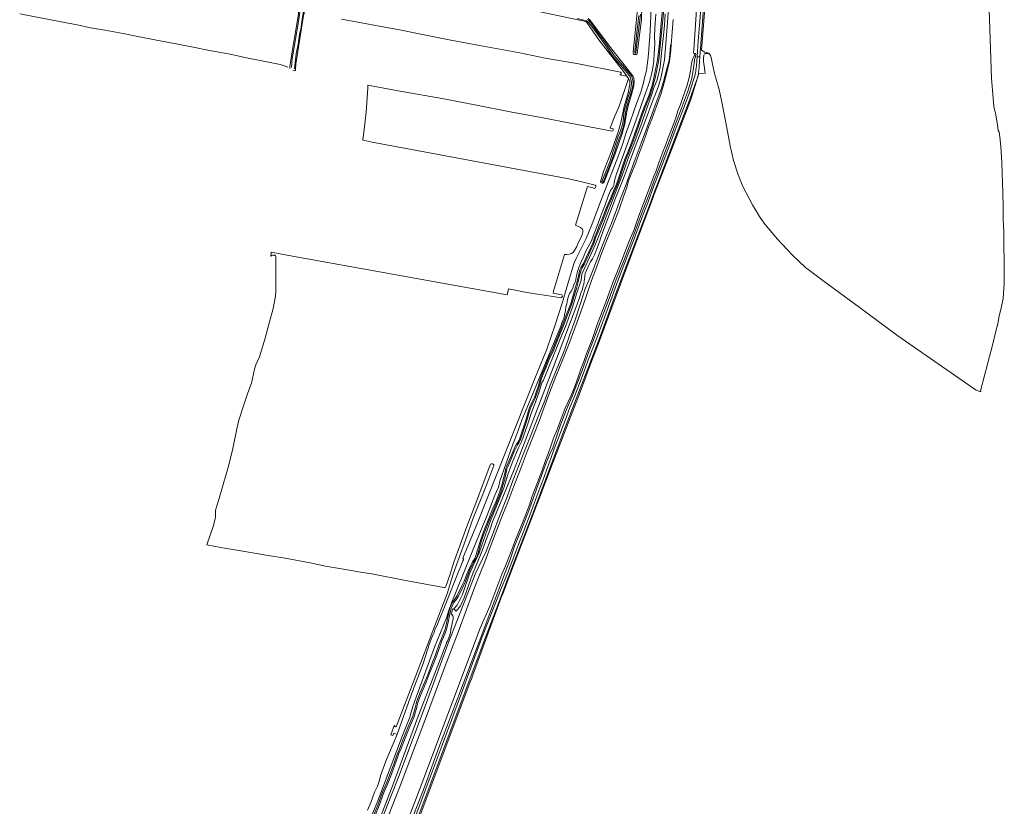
# Model space of a CAD drawing. Header units: metres. Extents: x 152610 to 160096, y 456114 to 462495.
# Tile 159 of 256: x 158449 to 159305, y 458798 to 459482. Entities that reach past the tile are written whole.
import ezdxf

# ---------------------------------------------------------------- set-up
doc = ezdxf.new("R2010")
doc.units = ezdxf.units.M
doc.header["$LTSCALE"] = 0.5
for name, color, linetype, lineweight in [('B-PV-GK-BESCHOEIING-G', 251, 'GK-BESCHOEIING-SO', 18), ('B-PV-GR-BOS_LOOF-GV', 251, 'CONTINUOUS', 13), ('B-PV-GR-GRAS-GV', 251, 'CONTINUOUS', 13), ('B-PV-GW-TALUD_KRUIN-G', 251, 'CONTINUOUS', 18), ('B-PV-OG-TERREIN_BEGROEID-GV', 251, 'CONTINUOUS', 18), ('B-PV-OG-TERREIN_OEVER-GV', 251, 'CONTINUOUS', 18), ('B-PV-OG-WATER_SLOOT-GV', 251, 'CONTINUOUS', 18), ('B-PV-VH-GESLOTENVERHARDING_ASFALT-GV', 251, 'CONTINUOUS', 18), ('B-PV-VH-ONVERHARD_ZAND-GV', 251, 'CONTINUOUS', 18)]:
    doc.layers.add(name, color=color, linetype=linetype, lineweight=lineweight)
doc.linetypes.add('GK-BESCHOEIING-SO', pattern='A,18,-3,[1,NLCS.SHX,S=0.6,R=0,X=0,Y=0],-3', length=24)

msp = doc.modelspace()

# ---------------------------------------------------------------- linework, layer by layer
at = {"layer": 'B-PV-GK-BESCHOEIING-G', "flags": 128}
msp.add_lwpolyline([(159035.602, 459452.698), (159034.415, 459452.904), (159034.554, 459456.072), (159037.642, 459500)], dxfattribs=at)
at = {"layer": 'B-PV-GR-BOS_LOOF-GV', "flags": 128}
for points in [[(158989.488, 459494.46), (158989.062, 459482.006), (158987.188, 459466.574), (158985.384, 459452.57), (158984.618, 459451.756), (158983.693, 459451.634), (158983.569, 459451.651), (158982.613, 459451.782), (158982.263, 459452.204), (158981.949, 459453.243), (158981.865, 459454.283), (158983.984, 459473.725), (158986.837, 459503.989)], [(158942.661, 459483.074), (158944.152, 459482.08), (158953.769, 459469.22), (158963.348, 459456.472), (158975.317, 459441.436), (158981.34, 459433.677), (158981.977, 459432.79), (158982.467, 459431.531), (158982.781, 459428.6), (158982.546, 459424.516), (158980.512, 459417.042), (158977.386, 459405.999), (158976.231, 459400.535), (158974.763, 459391.655), (158972.4, 459383.288), (158966.6, 459366.401), (158956.4, 459340.245), (158955.882, 459340.093), (158955.306, 459339.968), (158954.829, 459340.036), (158954.098, 459340.342), (158953.65, 459340.748), (158953.61, 459341.304), (158956.23, 459350.08), (158963.613, 459369.278), (158969.268, 459385.645), (158971.519, 459394.011), (158974.041, 459406.758), (158977.496, 459418.583), (158978.936, 459426.016), (158979.039, 459427.39), (158978.921, 459428.54), (158977.94, 459431.132), (158977.931, 459431.144), (158969.688, 459407.023), (158964.858, 459395.524), (158962.041, 459387.824), (158964.221, 459387.391), (158964.37, 459387.243), (158964.484, 459386.873), (158964.488, 459386.168), (158964.231, 459385.609), (158963.591, 459385.082), (158925.748, 459392.508), (158905.048, 459396.541), (158874.947, 459402.039), (158845.662, 459407.802), (158817.196, 459413.236), (158777.534, 459420.27), (158751.397, 459425.296), (158751.2, 459423.013), (158750.682, 459414.342), (158749.818, 459401.845), (158747.819, 459384.181), (158746.953, 459377.96), (158746.963, 459377.86), (158746.997, 459377.716), (158747.029, 459377.598), (158747.078, 459377.49), (158747.149, 459377.377), (158754.952, 459375.618), (158925.899, 459343.861), (158937.2, 459341.108), (158948.911, 459338.172), (158949.209, 459337.877), (158949.362, 459337.7), (158949.42, 459337.502), (158949.436, 459337.247), (158949.426, 459336.811), (158949.293, 459336.244), (158948.926, 459335.648), (158948.838, 459335.571), (158948.705, 459335.523), (158948.556, 459335.497), (158946.734, 459335.857), (158942.24, 459337.061), (158931.894, 459303.422), (158936.212, 459301.369), (158937.481, 459300.226), (158938.121, 459298.745), (158938.278, 459297.336), (158937.293, 459294.434), (158933.935, 459287.247), (158932.859, 459284.942), (158929.772, 459279.69), (158928.33, 459278.79), (158926.626, 459278.26), (158924.288, 459278.098), (158922.303, 459278.002), (158912.758, 459245.979), (158912.42, 459244.343), (158918.279, 459243.359), (158920.027, 459242.869), (158920.289, 459242.387), (158920.367, 459241.868), (158920.27, 459241.361), (158920.112, 459241.05), (158919.558, 459240.471), (158918.817, 459240.393), (158912.369, 459241.368), (158896.838, 459243.91), (158888.087, 459245.38), (158873.462, 459248.22), (158872.622, 459243.858), (158872.574, 459243.599), (158872.439, 459242.87), (158682.449, 459277.086), (158667.308, 459279.975), (158667.002, 459276.188), (158667.258, 459276.821), (158667.626, 459277.194), (158668.284, 459277.473), (158668.949, 459277.539), (158669.332, 459277.512), (158669.692, 459277.467), (158670.229, 459277.347), (158670.534, 459277.21), (158670.808, 459277.057), (158671.043, 459276.92), (158671.307, 459276.291), (158671.15, 459260.848), (158671.392, 459246.633), (158671.016, 459241.73), (158669.045, 459231.175), (158665.744, 459219.497), (158662.127, 459205.182), (158657.073, 459189.113), (158653.816, 459182.113), (158652.802, 459178.209), (158649.987, 459166.126), (158646.999, 459157.68), (158643.505, 459147.226), (158639.064, 459133.87), (158637.443, 459126.436), (158633.882, 459109.3), (158630.161, 459093.87), (158625.589, 459077.916), (158621.702, 459065.046), (158618.72, 459055.709), (158618.815, 459049.727), (158618.576, 459048.364), (158617.21, 459042.376), (158614.25, 459033.944), (158611.171, 459025.438), (158623.546, 459023.385), (158640.994, 459020.383), (158664.48, 459016.306), (158679.437, 459013.918), (158701.197, 459009.924), (158714.598, 459007.098), (158731.711, 459004.205), (158744.868, 459001.656), (158754.621, 459000.292), (158756.302, 459000), (158782.488, 458994.889), (158817.445, 458988.397), (158818.274, 458988.603), (158818.67, 458988.817), (158819.105, 458989.277), (158822.799, 459000), (158825.999, 459010.549), (158831.478, 459025.43), (158837.283, 459041.538), (158843.717, 459058.058), (158850.477, 459075.804), (158857.6, 459095.038), (158857.82, 459095.559), (158858.336, 459096.119), (158859.19, 459096.124), (158859.596, 459096.006), (158860.083, 459095.796), (158860.718, 459095.131), (158860.721, 459094.538), (158856.486, 459082.819), (158850.38, 459067.229), (158842.372, 459047.173), (158837.336, 459032.703), (158829.558, 459011.424), (158825.33, 459000), (158821.387, 458987.054), (158820.429, 458983.91), (158807.855, 458950.868), (158794.088, 458914.789), (158777.438, 458871.17), (158775.984, 458867.429), (158775.841, 458867.41), (158775.697, 458867.407), (158775.553, 458867.42), (158775.411, 458867.449), (158775.274, 458867.494), (158775.142, 458867.553), (158775.032, 458867.618), (158775.018, 458867.626), (158774.903, 458867.713), (158774.798, 458867.812), (158774.704, 458867.922), (158774.624, 458868.042), (158774.556, 458868.17), (158774.504, 458868.304), (158774.33, 458868.879), (158773.498, 458866.706), (158771.239, 458860.445), (158773.116, 458859.845), (158773.812, 458861.884), (158776.65, 458860.638), (158781.225, 458873.12), (158790.486, 458898.861), (158799.18, 458921.654), (158801.33, 458928.886), (158804.921, 458939.662), (158806.987, 458945.126), (158807.996, 458947.735), (158808.817, 458949.362), (158809.533, 458951.772), (158811.703, 458956.453), (158820.314, 458977.479), (158829.24, 459000), (158830.169, 459002.343), (158832.093, 459007.069), (158833.97, 459011.551), (158834.404, 459012.487), (158834.498, 459012.979), (158834.3, 459013.271), (158833.902, 459013.857), (158846.455, 459044.828), (158896.459, 459170.283), (158906.947, 459195.79), (158914.471, 459217.788), (158919.919, 459234.874), (158920.213, 459235.796), (158921.18, 459238.699), (158925.604, 459254.634), (158930.477, 459270.77), (158932.212, 459274.515), (158936.317, 459282.646), (158938.732, 459287.28), (158940.901, 459291.96), (158943.118, 459296.886), (158946.146, 459304.713), (158954.313, 459326.08), (158967.77, 459360.444), (158971.032, 459369.501), (158973.192, 459375.457), (158975.869, 459384.115), (158979.566, 459394.108), (158982.301, 459401.737), (158984.789, 459409.412), (158988.438, 459419.159), (158990.776, 459427.373), (158991.822, 459431.504), (158993.339, 459438.091), (158994.542, 459447.032), (158995.332, 459452.485), (158996.072, 459464.315), (158996.344, 459467.065), (158996.837, 459478.942), (158997.614, 459492.293)], [(158997.614, 459492.293), (158996.837, 459478.942), (158996.344, 459467.065), (158996.072, 459464.315), (158995.332, 459452.485), (158994.542, 459447.032), (158993.339, 459438.091), (158991.822, 459431.504), (158990.776, 459427.373), (158988.438, 459419.159), (158984.789, 459409.412), (158982.301, 459401.737), (158979.566, 459394.108), (158975.869, 459384.115), (158973.192, 459375.457), (158971.032, 459369.501), (158967.77, 459360.444), (158954.313, 459326.08), (158946.146, 459304.713), (158943.118, 459296.886), (158940.901, 459291.96), (158938.732, 459287.28), (158936.317, 459282.646), (158932.212, 459274.515), (158930.477, 459270.77), (158925.604, 459254.634), (158921.18, 459238.699), (158920.213, 459235.796), (158919.919, 459234.874), (158914.471, 459217.788), (158906.947, 459195.79), (158896.459, 459170.283), (158846.455, 459044.828), (158833.902, 459013.857), (158834.3, 459013.271), (158834.498, 459012.979), (158834.404, 459012.487), (158833.97, 459011.551), (158832.093, 459007.069), (158830.169, 459002.343), (158829.24, 459000), (158820.314, 458977.479), (158811.703, 458956.453), (158809.533, 458951.772), (158808.817, 458949.362), (158807.996, 458947.735), (158806.987, 458945.126), (158804.921, 458939.662), (158801.33, 458928.886), (158799.18, 458921.654), (158790.486, 458898.861), (158781.225, 458873.12), (158776.65, 458860.638), (158776.426, 458860.026), (158766.994, 458837.373), (158762.288, 458824.77), (158761.29, 458820.886), (158759.564, 458815.867), (158757.008, 458810.496), (158753.746, 458801.439), (158750.953, 458794.84)], [(159009.837, 459487.178), (159009.049, 459476.968), (159007.974, 459465.841), (159006.573, 459452.92), (159005.335, 459440.958), (159002.801, 459429.991), (159000, 459422.906), (158997.865, 459416.424), (158992.977, 459402.734), (158989.364, 459392.468), (158981.841, 459372.604), (158977.634, 459361.772), (158972.261, 459346.548), (158966.633, 459331.889), (158959.249, 459313.107), (158953.849, 459298.509), (158949.113, 459286.927), (158942.595, 459272.077), (158937.354, 459260.983), (158936.558, 459255.633), (158932.986, 459244.624), (158929.089, 459232.277), (158922.99, 459215.536), (158918.858, 459205.118), (158914.539, 459194.995), (158909.381, 459182.344), (158903.931, 459168.873), (158902.61, 459166.416), (158902.244, 459165.523), (158900.573, 459159.388), (158897.797, 459151.873), (158893.447, 459140.748), (158890.024, 459129.777), (158884.804, 459114.972), (158882.163, 459109.759), (158877.184, 459098.296), (158872.836, 459086.763), (158869.342, 459075.16), (158863.238, 459059.273), (158857.748, 459046.36), (158852.167, 459030.068), (158847.892, 459018.683), (158846.139, 459013.959), (158843.275, 459008.782), (158839.616, 459000.242), (158833.584, 458982.25), (158828.823, 458973.247), (158825.698, 458969.702), (158826.165, 458969.485), (158827.894, 458967.881), (158831.888, 458972.433), (158834.868, 458979.51), (158842.092, 459000), (158845.43, 459007.582), (158850.861, 459021.318), (158854.464, 459030.819), (158857.199, 459038.449), (158859.593, 459045.632), (158866.573, 459062.13), (158877.929, 459089.51), (158881.964, 459099.947), (158912.661, 459180.437), (158932.36, 459232.636), (158934.898, 459239.362), (158936.812, 459245.364), (158937.773, 459247.728), (158938.197, 459249.94), (158938.216, 459250), (158938.866, 459252.104), (158939.515, 459256.82), (158940.164, 459261.536), (158941.419, 459264.098), (158943.682, 459269.27), (158944.89, 459271.586), (158946.683, 459274.301), (158948.371, 459277.799), (158950.39, 459283.018), (158952.549, 459288.973), (158953.793, 459292.812), (158955.519, 459297.831), (158966.468, 459327.071), (158972.768, 459342.68), (158984.584, 459373.792), (158991.553, 459391.566), (159000, 459414.172), (159000.437, 459415.341), (159004.037, 459424.443), (159006.168, 459432.368), (159009.08, 459447.242), (159011.452, 459475.914), (159013.095, 459500)], [(158448.634, 459487.276), (158477.141, 459481.822), (158500, 459477.333), (158510.213, 459475.208), (158522.681, 459473.045), (158538.581, 459470.02), (158551.423, 459467.396), (158566.03, 459464.523), (158585.992, 459460.913), (158599.336, 459458.236), (158613.553, 459455.453), (158631.486, 459452.138), (158645.871, 459449.097), (158659.085, 459446.4), (158675.172, 459443.154), (158679.303, 459441.701), (158681.713, 459440.904)], [(158683.531, 459441.126), (158684.21, 459446.977), (158686.446, 459459.761), (158688.337, 459471.207), (158690.885, 459487.204)], [(158728.265, 459482.737), (158742.648, 459480.086), (158762.737, 459476.191), (158777.361, 459473.541), (158798.805, 459469.29), (158823.52, 459464.204), (158848.269, 459459.676), (158883.313, 459453.296), (158905.538, 459448.79), (158932.887, 459444.017), (158970.876, 459436.489), (158971.285, 459436.269), (158971.436, 459435.936), (158971.514, 459435.342), (158971.489, 459435.274), (158971.368, 459434.933), (158970.999, 459434.448), (158970.406, 459434.334), (158976.486, 459433.072), (158973.388, 459437.205), (158952.08, 459464.607), (158941.702, 459479.776), (158940.621, 459480.512), (158900.925, 459489.108)], [(158751.301, 458782.04), (158759.912, 458803.065), (158770.672, 458831.323), (158781.374, 458859.666), (158787.827, 458875.681), (158788.919, 458880.057), (158790.4, 458885.123), (158792.077, 458889.897), (158809.244, 458936.543), (158819.652, 458962.067), (158821.707, 458968.808), (158824.301, 458975.699), (158834.021, 459000), (158842.38, 459020.899), (158854.839, 459051.379), (158859.31, 459062.752), (158861.186, 459067.234), (158863.11, 459071.96), (158864.846, 459075.705), (158866.08, 459080.818), (158876.914, 459112.118), (158879.319, 459118.027), (158881.912, 459124.919), (158885.175, 459133.975), (158888.013, 459140.82), (158918.902, 459215.67), (158920.053, 459219.016), (158921.014, 459221.379), (158921.882, 459223.252), (158922.306, 459225.463), (158922.965, 459228.904), (158923.379, 459232.391), (158923.887, 459234.16), (158924.142, 459235.047), (158924.801, 459238.487), (158925.659, 459241.634), (158926.621, 459243.998), (158928.366, 459246.467), (158929.716, 459249.52), (158929.808, 459250), (158930.045, 459251.24), (158931.347, 459254.049), (158932.016, 459256.213), (158932.675, 459259.654), (158933.381, 459263.339), (158933.957, 459265.012), (158934.532, 459266.686), (158935.447, 459268.803), (158936.362, 459270.922), (158937.276, 459273.039), (158938.437, 459275.11), (158939.399, 459277.474), (158940.795, 459280.773), (158942.436, 459284.025), (158944.323, 459287.232), (158945.578, 459289.794), (158947.55, 459294.767), (158949.661, 459300.477), (158952.689, 459308.305), (158955.329, 459315.442), (158957.441, 459321.152), (158960.176, 459328.781), (158961.76, 459333.064), (158962.78, 459334.397), (158964.138, 459336.176), (158965.006, 459338.048), (158965.336, 459339.768), (158965.806, 459342.225), (158967.475, 459348.274), (158973.283, 459363.977), (158984.562, 459394.938), (158993.19, 459420.036), (158993.405, 459420.571), (158993.727, 459421.394), (158994.043, 459422.219), (158994.35, 459423.048), (158994.651, 459423.879), (158994.943, 459424.713), (158995.229, 459425.549), (158995.506, 459426.388), (158995.776, 459427.229), (158996.038, 459428.073), (158996.293, 459428.92), (158996.54, 459429.768), (158996.78, 459430.619), (158997.011, 459431.471), (158997.235, 459432.326), (158997.451, 459433.183), (158997.66, 459434.042), (158997.86, 459434.902), (158998.053, 459435.765), (158998.238, 459436.629), (158998.415, 459437.495), (158998.584, 459438.362), (158998.746, 459439.231), (158998.9, 459440.101), (158999.045, 459440.973), (158999.183, 459441.845), (158999.313, 459442.72), (158999.435, 459443.595), (158999.549, 459444.471), (158999.655, 459445.348), (158999.753, 459446.227), (158999.843, 459447.106), (158999.926, 459447.985), (159000, 459448.866), (159000.138, 459450.843), (159000.235, 459452.822), (159000.853, 459461.365), (159000.415, 459467.052), (159000.646, 459474.903), (159001.678, 459486.933)]]:
    msp.add_lwpolyline(points, dxfattribs=at)
at = {"layer": 'B-PV-GR-GRAS-GV', "flags": 128}
msp.add_lwpolyline([(159045.075, 459502.963), (159041.416, 459455.525), (159044.326, 459453.82), (159047.699, 459453.118), (159048.623, 459451.952), (159049.017, 459450.924), (159049.712, 459449.156), (159050.564, 459445.036), (159052.46, 459435.442), (159056.759, 459421.506), (159058.832, 459410.469), (159063.18, 459388.242), (159066.209, 459372.384), (159069.139, 459359.857), (159073.194, 459347.169), (159077.197, 459337.023), (159085.641, 459321.23), (159091.684, 459311.175), (159096.203, 459304.307), (159107.217, 459291.275), (159119.984, 459277.626), (159131.781, 459266.598), (159148.04, 459254.422), (159178.335, 459232.197), (159212.07, 459207.326), (159279.309, 459160.604), (159280.093, 459160.06), (159284.119, 459158.693), (159284.082, 459158.752), (159284.022, 459158.878), (159283.976, 459159.01), (159283.946, 459159.146), (159283.932, 459159.284), (159283.933, 459159.424), (159283.934, 459159.436), (159290.096, 459183.688), (159294.277, 459199.099), (159296.463, 459208.753), (159298.43, 459216.115), (159298.487, 459216.227), (159299.716, 459222.659), (159299.657, 459223.308), (159302.093, 459232.921), (159303.521, 459239.76), (159304.32, 459252.733), (159304.506, 459260.199), (159304.412, 459272.154), (159304.142, 459285.896), (159303.963, 459298.101), (159303.605, 459308.264), (159303.638, 459319.742), (159303.314, 459331.675), (159303.004, 459340.402), (159302.49, 459357.834), (159301.573, 459371.889), (159300.681, 459380.384), (159300.081, 459384.255), (159299.222, 459385.943), (159298.446, 459390.82), (159296.869, 459400.737), (159295.769, 459404.952), (159295.281, 459406.822), (159293.373, 459430.94), (159291.044, 459500)], dxfattribs=at)
at = {"layer": 'B-PV-GW-TALUD_KRUIN-G', "flags": 128}
msp.add_lwpolyline([(159009.837, 459487.178), (159009.049, 459476.968), (159007.974, 459465.841), (159006.573, 459452.92), (159005.335, 459440.958), (159002.801, 459429.991), (159000, 459422.906), (158997.865, 459416.424), (158992.977, 459402.734), (158989.364, 459392.468), (158981.841, 459372.604), (158977.634, 459361.772), (158972.261, 459346.548), (158966.633, 459331.889), (158959.249, 459313.107), (158953.849, 459298.509), (158949.113, 459286.927), (158942.595, 459272.077), (158937.354, 459260.983), (158936.558, 459255.633), (158932.986, 459244.624), (158929.089, 459232.277), (158922.99, 459215.536), (158918.858, 459205.118), (158914.539, 459194.995), (158909.381, 459182.344), (158903.931, 459168.873), (158902.61, 459166.416), (158902.244, 459165.523), (158900.573, 459159.388), (158897.797, 459151.873), (158893.447, 459140.748), (158890.024, 459129.777), (158884.804, 459114.972), (158882.163, 459109.759), (158877.184, 459098.296), (158872.836, 459086.763), (158869.342, 459075.16), (158863.238, 459059.273), (158857.748, 459046.36), (158852.167, 459030.068), (158847.892, 459018.683), (158846.139, 459013.959), (158843.275, 459008.782), (158839.616, 459000.242), (158833.584, 458982.25), (158828.823, 458973.247), (158825.698, 458969.702)], dxfattribs=at)
at = {"layer": 'B-PV-OG-TERREIN_BEGROEID-GV', "flags": 128}
for points in [[(158796.699, 458790.62), (158840.788, 458907.797), (158840.941, 458907.986), (158841.882, 458910.495), (158842.045, 458910.94), (158868.14, 458981.989), (158868.201, 458982.148), (158875.051, 459000), (158901.45, 459068.799), (158910.071, 459091.667), (158935.701, 459158.238), (158945.815, 459184.994), (158950.808, 459198.308), (158963.284, 459231.875), (158979.198, 459274.942), (158999.617, 459328.468), (159000, 459329.467), (159017.681, 459375.568), (159032.164, 459412.793), (159039.102, 459435.445), (159044.366, 459435.689), (159043.195, 459443.941), (159042.916, 459445.793), (159043.029, 459448.564), (159043.308, 459451.356), (159043.866, 459452.338), (159044.885, 459452.613), (159045.571, 459452.638), (159046.864, 459452.684), (159048.116, 459452.128), (159049.017, 459450.924), (159048.623, 459451.952), (159047.699, 459453.118), (159044.326, 459453.82), (159041.416, 459455.525), (159045.075, 459502.963)], [(159013.095, 459500), (159011.452, 459475.914), (159009.08, 459447.242), (159006.168, 459432.368), (159004.037, 459424.443), (159000.437, 459415.341), (159000, 459414.172), (158991.553, 459391.566), (158984.584, 459373.792), (158972.768, 459342.68), (158966.468, 459327.071), (158955.519, 459297.831), (158953.793, 459292.812), (158952.549, 459288.973), (158950.39, 459283.018), (158948.371, 459277.799), (158946.683, 459274.301), (158944.89, 459271.586), (158943.682, 459269.27), (158941.419, 459264.098), (158940.164, 459261.536), (158939.515, 459256.82), (158938.866, 459252.104), (158938.216, 459250), (158938.197, 459249.94), (158937.773, 459247.728), (158936.812, 459245.364), (158934.898, 459239.362), (158932.36, 459232.636), (158912.661, 459180.437), (158881.964, 459099.947), (158877.929, 459089.51), (158866.573, 459062.13), (158859.593, 459045.632), (158857.199, 459038.449), (158854.464, 459030.819), (158850.861, 459021.318), (158845.43, 459007.582), (158842.092, 459000), (158834.868, 458979.51), (158831.888, 458972.433), (158827.894, 458967.881), (158826.165, 458969.485), (158825.698, 458969.702), (158825.23, 458969.919), (158823.598, 458965.39), (158824.288, 458965.004), (158824.411, 458964.871), (158824.529, 458964.732), (158824.64, 458964.588), (158824.745, 458964.44), (158824.843, 458964.287), (158824.934, 458964.13), (158825.018, 458963.969), (158825.095, 458963.804), (158825.165, 458963.636), (158825.227, 458963.466), (158825.282, 458963.292), (158825.329, 458963.117), (158825.368, 458962.939), (158825.4, 458962.76), (158825.423, 458962.58), (158825.439, 458962.399), (158825.446, 458962.218), (158825.446, 458962.036), (158825.438, 458961.854), (158825.421, 458961.674), (158825.397, 458961.494), (158825.365, 458961.315), (158825.348, 458961.236), (158823.549, 458953.173), (158823.519, 458952.7), (158823.481, 458952.228), (158823.434, 458951.756), (158823.38, 458951.285), (158823.318, 458950.815), (158823.248, 458950.347), (158823.17, 458949.879), (158823.085, 458949.413), (158822.991, 458948.949), (158822.889, 458948.486), (158822.78, 458948.025), (158822.663, 458947.565), (158822.538, 458947.108), (158822.406, 458946.653), (158822.266, 458946.2), (158822.118, 458945.75), (158821.963, 458945.302), (158821.8, 458944.857), (158821.63, 458944.415), (158821.452, 458943.976), (158821.267, 458943.54), (158821.074, 458943.106), (158820.874, 458942.677), (158820.667, 458942.25), (158820.453, 458941.828), (158820.232, 458941.409), (158820.004, 458940.993), (158819.768, 458940.582), (158819.533, 458940.186), (158794.85, 458875.717), (158773.281, 458817.54), (158744.54, 458743.111)], [(158756.253, 458790.151), (158759.844, 458799.32), (158764.047, 458810.534), (158767.435, 458818.385), (158770.679, 458826.67), (158773.733, 458834.786), (158776.139, 458841.803), (158777.191, 458844.759), (158778.794, 458848.012), (158781.359, 458855.043), (158786.078, 458866.638), (158788.748, 458872.749), (158790.295, 458876.569), (158792.672, 458884.618), (158793.677, 458888.834), (158796.396, 458896.451), (158800.737, 458906.521), (158803.567, 458913.428), (158807.571, 458923.496), (158809.995, 458929.967), (158813.207, 458939.146), (158814.586, 458942.557), (158815.892, 458945.641), (158817.718, 458950.008), (158818.753, 458953.369), (158819.946, 458958.611), (158821.459, 458965.673), (158822.541, 458970.514), (158824.238, 458974.707), (158825.093, 458976.03), (158826.982, 458978.394), (158828.998, 458981.405), (158833.036, 458989.797), (158834.926, 458994.104), (158837.288, 459000), (158839, 459004.198), (158840.759, 459007.94), (158842.209, 459010.658), (158844.12, 459013.769), (158845.22, 459016.17), (158846.638, 459021.06), (158848.616, 459027.607), (158850.918, 459034.676), (158853.295, 459040.518), (158855.911, 459046.974), (158859.185, 459055.049), (158862.788, 459063.56), (158865.807, 459071.361), (158867.682, 459077.516), (158869.246, 459082.87), (158870.519, 459088.91), (158871.255, 459091.995), (158872.222, 459094.217), (158875.31, 459101.411), (158877.652, 459106.994), (158879.446, 459111.143), (158880.603, 459113.155), (158881.947, 459115), (158882.717, 459116.657), (158888.476, 459134.037), (158890.603, 459141.337), (158891.754, 459144.852), (158893.487, 459148.654), (158896.097, 459153.938), (158897.633, 459158.159), (158899.492, 459163.997), (158901.063, 459169.486), (158902.872, 459174.285), (158905.304, 459180.276), (158908.102, 459187.197), (158911.65, 459194.98), (158914.649, 459202.485), (158917.155, 459208.736), (158920.629, 459217.35), (158923.644, 459225.164), (158926.167, 459231.675), (158927.61, 459235.451), (158929.43, 459241.513), (158931.615, 459248.578), (158933.082, 459254.545), (158934.548, 459260.809), (158935.638, 459264.75), (158936.608, 459266.964), (158938.611, 459270.224), (158941.086, 459275.306), (158943.744, 459280.983), (158946.7, 459287.84), (158948.532, 459293.314), (158950.489, 459298.003), (158952.152, 459302.393), (158954.549, 459308.142), (158956.47, 459312.627), (158958.79, 459318.914), (158962.069, 459326.825), (158964.522, 459332.538), (158967.265, 459339.273), (158969.712, 459345.895), (158972.031, 459352.964), (158974.609, 459360.911), (158977.3, 459367.089), (158980.207, 459374.456), (158982.806, 459381.566), (158986.761, 459393.255), (158989.369, 459400.918), (158991.946, 459407.485), (158995.775, 459416.719), (158998.643, 459426.167), (159000, 459431.62), (159003.138, 459447.34), (159004.418, 459459.26), (159006.608, 459482.14), (159008.403, 459499.978)], [(159009.398, 459499.878), (159007.603, 459482.043), (159005.413, 459459.159), (159004.127, 459447.188), (159000.981, 459431.425), (159000, 459427.479), (158999.607, 459425.901), (158996.718, 459416.382), (158992.874, 459407.111), (158990.308, 459400.574), (158987.708, 459392.934), (158983.749, 459381.234), (158981.141, 459374.101), (158978.224, 459366.705), (158975.545, 459360.556), (158972.982, 459352.654), (158970.657, 459345.566), (158968.197, 459338.911), (158965.444, 459332.152), (158962.99, 459326.437), (158959.721, 459318.549), (158957.4, 459312.256), (158955.47, 459307.753), (158953.081, 459302.023), (158951.418, 459297.633), (158949.468, 459292.962), (158947.635, 459287.483), (158944.656, 459280.573), (158941.989, 459274.875), (158939.489, 459269.742), (158937.496, 459266.5), (158936.582, 459264.414), (158935.517, 459260.561), (158934.054, 459254.312), (158932.578, 459248.311), (158930.386, 459241.221), (158928.557, 459235.128), (158927.1, 459231.316), (158924.577, 459224.803), (158921.559, 459216.983), (158918.082, 459208.363), (158915.578, 459202.113), (158912.57, 459194.587), (158909.021, 459186.802), (158906.231, 459179.901), (158903.803, 459173.921), (158902.013, 459169.172), (158900.449, 459163.707), (158898.579, 459157.837), (158897.018, 459153.545), (158894.39, 459148.225), (158892.687, 459144.488), (158891.558, 459141.041), (158889.431, 459133.739), (158883.648, 459116.288), (158882.813, 459114.49), (158881.443, 459112.609), (158880.341, 459110.694), (158878.572, 459106.602), (158876.231, 459101.021), (158873.14, 459093.82), (158872.207, 459091.677), (158871.495, 459088.691), (158870.216, 459082.626), (158868.64, 459077.23), (158866.753, 459071.034), (158863.715, 459063.184), (158860.108, 459054.666), (158856.838, 459046.599), (158854.222, 459040.142), (158851.858, 459034.332), (158849.571, 459027.308), (158847.597, 459020.776), (158846.159, 459015.821), (158845.004, 459013.297), (158843.077, 459010.161), (158841.653, 459007.491), (158839.916, 459003.797), (158838.368, 459000), (158836.04, 458993.655), (158834.126, 458989.295), (158830.042, 458980.808), (158827.951, 458977.684), (158826.068, 458975.328), (158825.308, 458974.151), (158823.69, 458970.155), (158822.632, 458965.417), (158821.118, 458958.352), (158819.914, 458953.059), (158818.847, 458949.599), (158816.998, 458945.176), (158815.695, 458942.098), (158814.33, 458938.722), (158811.124, 458929.559), (158808.69, 458923.064), (158804.679, 458912.979), (158801.843, 458906.056), (158797.513, 458896.011), (158794.83, 458888.492), (158793.832, 458884.308), (158791.429, 458876.173), (158789.854, 458872.284), (158787.184, 458866.171), (158782.478, 458854.611), (158779.899, 458847.541), (158778.299, 458844.291), (158777.271, 458841.407), (158774.862, 458834.38), (158771.799, 458826.24), (158768.545, 458817.929), (158765.161, 458810.086), (158760.965, 458798.891), (158757.375, 458789.725)], [(158786.028, 458771.677), (158801.193, 458812.013), (158815.773, 458851.365), (158833.569, 458899.038), (158850.78, 458945.488), (158865.414, 458983.007), (158866.598, 458986.044), (158872.601, 459000.591), (158876.775, 459011.437), (158881.727, 459024.422), (158886.9, 459037.649), (158893.898, 459056.102), (158899.191, 459070.982), (158903.415, 459081.383), (158907.809, 459093.573), (158910.261, 459100.648), (158913.347, 459109.111), (158916.362, 459117.017), (158919.736, 459125.615), (158922.966, 459134.5), (158926.95, 459144.825), (158930.77, 459154.666), (158935.127, 459165.964), (158939.424, 459176.661), (158942.328, 459184.585), (158946.299, 459195.062), (158950.539, 459206.094), (158953.771, 459214.948), (158958.331, 459227.212), (158962.471, 459238.411), (158966.27, 459248.641), (158970.787, 459261.1), (158976.62, 459276.194), (158982.707, 459291.747), (158988.701, 459307.694), (158994.846, 459323.892), (159000, 459337.611), (159003.356, 459346.521), (159006.67, 459355.304), (159011.078, 459366.593), (159015.937, 459379.279), (159020.816, 459392.277), (159025.696, 459404.838), (159030.491, 459418.086), (159034.725, 459430.769), (159034.986, 459431.655), (159035.231, 459432.544), (159035.46, 459433.438), (159035.674, 459434.336), (159035.873, 459435.237), (159036.056, 459436.142), (159036.223, 459437.05), (159036.374, 459437.96), (159036.51, 459438.873), (159036.63, 459439.788), (159036.734, 459440.705), (159036.822, 459441.624), (159036.862, 459442.11), (159037.455, 459449.897), (159038.503, 459463.668), (159039.823, 459480.629), (159041.427, 459500)], [(159037.642, 459500), (159034.554, 459456.072), (159034.415, 459452.904), (159035.602, 459452.698), (159036.334, 459452.613), (159036.138, 459449.925), (159035.128, 459447.483), (159035.133, 459446.296), (159033.919, 459438.375), (159032.952, 459430.997), (159029.109, 459419.066), (159024.047, 459405.338), (159018.529, 459390.649), (159014.824, 459380.78), (159008.44, 459364.422), (159003.027, 459349.547), (159000, 459341.784), (158996.463, 459331.844), (158989.149, 459313.426), (158982.721, 459296.015), (158974.06, 459273.357), (158967.259, 459256.129), (158961.85, 459242.102), (158953.263, 459219.296), (158948.405, 459206.201), (158942.557, 459190.984), (158937.63, 459177.071), (158928.892, 459154.858), (158923.802, 459143.209), (158918.543, 459128.923), (158911.794, 459109.135), (158909.813, 459105.337), (158905.313, 459094.396), (158897.937, 459074.047), (158891.878, 459056.936), (158885.661, 459041.345), (158878.784, 459024.451), (158874.666, 459011.806), (158869.931, 459000), (158858.318, 458969.029), (158847.955, 458941.138), (158831.799, 458898.636), (158813.089, 458849.216), (158800.864, 458815.8), (158789.006, 458785.23)], [(159043.752, 459500), (159040.204, 459453.758), (159039.878, 459449.855), (159038.854, 459437.58), (159038.808, 459437.076), (159038.754, 459436.573), (159038.692, 459436.07), (159038.623, 459435.569), (159038.545, 459435.069), (159038.459, 459434.57), (159038.366, 459434.072), (159038.265, 459433.576), (159038.155, 459433.082), (159038.038, 459432.59), (159037.914, 459432.099), (159037.781, 459431.611), (159037.641, 459431.124), (159037.494, 459430.64), (159037.338, 459430.158), (159037.175, 459429.679), (159037.004, 459429.203), (159036.998, 459429.185), (159030.021, 459409.836), (159000, 459331.042), (158994.883, 459317.612), (158974.591, 459264.568), (158965.977, 459241.701), (158953.235, 459206.769), (158920.787, 459122.316), (158894.661, 459052.918), (158877.136, 459007.048), (158874.442, 459000), (158867.67, 458982.282), (158853.728, 458945.808), (158818.426, 458851.726), (158794.07, 458786.831)], [(159001.678, 459486.933), (159000.646, 459474.903), (159000.415, 459467.052), (159000.853, 459461.365), (159000.235, 459452.822), (159000.138, 459450.843), (159000, 459448.866), (158999.926, 459447.985), (158999.843, 459447.106), (158999.753, 459446.227), (158999.655, 459445.348), (158999.549, 459444.471), (158999.435, 459443.595), (158999.313, 459442.72), (158999.183, 459441.845), (158999.045, 459440.973), (158998.9, 459440.101), (158998.746, 459439.231), (158998.584, 459438.362), (158998.415, 459437.495), (158998.238, 459436.629), (158998.053, 459435.765), (158997.86, 459434.902), (158997.66, 459434.042), (158997.451, 459433.183), (158997.235, 459432.326), (158997.011, 459431.471), (158996.78, 459430.619), (158996.54, 459429.768), (158996.293, 459428.92), (158996.038, 459428.073), (158995.776, 459427.229), (158995.506, 459426.388), (158995.229, 459425.549), (158994.943, 459424.713), (158994.651, 459423.879), (158994.35, 459423.048), (158994.043, 459422.219), (158993.727, 459421.394), (158993.405, 459420.571), (158993.19, 459420.036), (158984.562, 459394.938), (158973.283, 459363.977), (158967.475, 459348.274), (158965.806, 459342.225), (158965.336, 459339.768), (158965.006, 459338.048), (158964.138, 459336.176), (158962.78, 459334.397), (158961.76, 459333.064), (158960.176, 459328.781), (158957.441, 459321.152), (158955.329, 459315.442), (158952.689, 459308.305), (158949.661, 459300.477), (158947.55, 459294.767), (158945.578, 459289.794), (158944.323, 459287.232), (158942.436, 459284.025), (158940.795, 459280.773), (158939.399, 459277.474), (158938.437, 459275.11), (158937.276, 459273.039), (158936.362, 459270.922), (158935.447, 459268.803), (158934.532, 459266.686), (158933.957, 459265.012), (158933.381, 459263.339), (158932.675, 459259.654), (158932.016, 459256.213), (158931.347, 459254.049), (158930.045, 459251.24), (158929.808, 459250), (158929.716, 459249.52), (158928.366, 459246.467), (158926.621, 459243.998), (158925.659, 459241.634), (158924.801, 459238.487), (158924.142, 459235.047), (158923.887, 459234.16), (158923.379, 459232.391), (158922.965, 459228.904), (158922.306, 459225.463), (158921.882, 459223.252), (158921.014, 459221.379), (158920.053, 459219.016), (158918.902, 459215.67), (158888.013, 459140.82), (158885.175, 459133.975), (158881.912, 459124.919), (158879.319, 459118.027), (158876.914, 459112.118), (158866.08, 459080.818), (158864.846, 459075.705), (158863.11, 459071.96), (158861.186, 459067.234), (158859.31, 459062.752), (158854.839, 459051.379), (158842.38, 459020.899), (158834.021, 459000), (158824.301, 458975.699), (158821.707, 458968.808), (158819.652, 458962.067), (158809.244, 458936.543), (158792.077, 458889.897), (158790.4, 458885.123), (158788.919, 458880.057), (158787.827, 458875.681), (158781.374, 458859.666), (158770.672, 458831.323), (158759.912, 458803.065), (158751.301, 458782.04)], [(158825.698, 458969.702), (158828.823, 458973.247), (158833.584, 458982.25), (158839.616, 459000.242), (158843.275, 459008.782), (158846.139, 459013.959), (158847.892, 459018.683), (158852.167, 459030.068), (158857.748, 459046.36), (158863.238, 459059.273), (158869.342, 459075.16), (158872.836, 459086.763), (158877.184, 459098.296), (158882.163, 459109.759), (158884.804, 459114.972), (158890.024, 459129.777), (158893.447, 459140.748), (158897.797, 459151.873), (158900.573, 459159.388), (158902.244, 459165.523), (158902.61, 459166.416), (158903.931, 459168.873), (158909.381, 459182.344), (158914.539, 459194.995), (158918.858, 459205.118), (158922.99, 459215.536), (158929.089, 459232.277), (158932.986, 459244.624), (158936.558, 459255.633), (158937.354, 459260.983), (158942.595, 459272.077), (158949.113, 459286.927), (158953.849, 459298.509), (158959.249, 459313.107), (158966.633, 459331.889), (158972.261, 459346.548), (158977.634, 459361.772), (158981.841, 459372.604), (158989.364, 459392.468), (158992.977, 459402.734), (158997.865, 459416.424), (159000, 459422.906), (159002.801, 459429.991), (159005.335, 459440.958), (159006.573, 459452.92), (159007.974, 459465.841), (159009.049, 459476.968), (159009.837, 459487.178)], [(158749.995, 458753.337), (158778.012, 458823.62), (158801.869, 458887.606), (158820.717, 458939.056), (158840.096, 458988.85), (158844.509, 459000), (158854.052, 459019.96), (158859.572, 459034.173), (158865.199, 459049.054), (158872.439, 459067.213), (158877.036, 459080.566), (158881.424, 459091.617), (158886.872, 459105.422), (158893.123, 459121.458), (158898.754, 459135.672), (158904.972, 459151.151), (158909.867, 459164.246), (158916.998, 459182.07), (158922.559, 459195.652), (158926.681, 459207.666), (158931.538, 459221.059), (158936.018, 459235.303), (158940.246, 459248.172), (158943.359, 459255.317), (158946.172, 459262.684), (158951.51, 459276.302), (158955.126, 459286.198), (158958.384, 459293.79), (158963.504, 459306.553), (158967.376, 459316.97), (158971.063, 459327.334), (158975.086, 459337.343), (158978.626, 459347.387), (158983.705, 459360.743), (158988.966, 459374.806), (158993.532, 459387.195), (158998.171, 459399.658), (159000, 459404.626), (159006.214, 459421.776), (159008.185, 459428.283), (159011.135, 459439.419), (159013.101, 459446.968), (159013.744, 459452.262), (159014.209, 459460.179), (159014.875, 459460.204), (159016.626, 459482.341)]]:
    msp.add_lwpolyline(points, dxfattribs=at)
at = {"layer": 'B-PV-OG-TERREIN_OEVER-GV', "flags": 128}
for points in [[(158691.306, 459507.69), (158691.339, 459506.832), (158691.606, 459500), (158691.44, 459493.184), (158690.885, 459487.204), (158688.337, 459471.207), (158686.446, 459459.761), (158684.21, 459446.977), (158683.531, 459441.126), (158683.395, 459439.955), (158683.735, 459439.868)], [(158684.784, 459440.651), (158685.128, 459444.323), (158685.609, 459448.482), (158687.483, 459459.779), (158688.834, 459468.752), (158690.526, 459476.67), (158691.624, 459484.714), (158692.36, 459491.252), (158692.59, 459495.763), (158692.446, 459500), (158692.059, 459506.684), (158691.736, 459507.257), (158691.306, 459507.69)], [(158686.199, 459437.745), (158687.63, 459437.831), (158687.903, 459437.883), (158688.155, 459437.988), (158688.37, 459438.207), (158688.405, 459438.951), (158688.621, 459443.507), (158695.476, 459485.653), (158695.773, 459487.481), (158695.906, 459494.271), (158695.855, 459500), (158695.861, 459505.279), (158695.719, 459508.39), (158695.193, 459508.464), (158695.505, 459500), (158695.358, 459495.392), (158694.905, 459488.095), (158693.899, 459480.348), (158692.883, 459473.901), (158691.91, 459469.57), (158691.444, 459467.025), (158690.575, 459460.968), (158688.998, 459452.439), (158687.437, 459439.436)], [(158986.837, 459503.989), (158983.984, 459473.725), (158981.865, 459454.283), (158981.949, 459453.243), (158982.263, 459452.204), (158982.613, 459451.782), (158983.569, 459451.651), (158983.708, 459453.63), (158983.322, 459453.821), (158983.2, 459454.822), (158985.184, 459471.103), (158986.869, 459485.839)], [(158988.404, 459486.928), (158987.115, 459476.897), (158985.421, 459463.78), (158984.247, 459453.711), (158983.708, 459453.63), (158983.569, 459451.651), (158983.693, 459451.634), (158984.618, 459451.756), (158985.384, 459452.57), (158987.188, 459466.574), (158989.062, 459482.006), (158989.488, 459494.46)], [(158900.925, 459489.108), (158940.621, 459480.512), (158941.702, 459479.776), (158952.08, 459464.607), (158973.388, 459437.205), (158976.486, 459433.072), (158977.931, 459431.144), (158977.94, 459431.132), (158978.921, 459428.54), (158979.039, 459427.39), (158978.936, 459426.016), (158977.496, 459418.583), (158974.041, 459406.758), (158971.519, 459394.011), (158969.268, 459385.645), (158963.613, 459369.278), (158956.23, 459350.08), (158953.61, 459341.304), (158953.65, 459340.748), (158954.098, 459340.342), (158954.829, 459340.036), (158955.192, 459341.004), (158955.06, 459341.081), (158954.842, 459341.229), (158954.759, 459341.332), (158954.722, 459341.391), (158958.29, 459350.86), (158961.802, 459359.456), (158964.646, 459367.973), (158967.088, 459375.56), (158968.949, 459380.843), (158970.889, 459385.383), (158972.78, 459391.89), (158973.483, 459396.962), (158973.901, 459401.493), (158974.84, 459405.842), (158976.837, 459413.278), (158979.465, 459420.792), (158980.502, 459425.995), (158980.492, 459427.554), (158979.956, 459430.298), (158979.311, 459432.595), (158976.927, 459435.543), (158964.33, 459450.093), (158957.55, 459460.26), (158950.85, 459469.463), (158945.124, 459477.298), (158942.283, 459480.622), (158941.463, 459481.062), (158933.211, 459483.091)], [(158941.934, 459482.285), (158943.113, 459481.651), (158946.144, 459478.105), (158951.9, 459470.229), (158958.617, 459461.004), (158965.366, 459450.882), (158977.91, 459436.394), (158980.491, 459433.204), (158981.222, 459430.598), (158981.792, 459427.684), (158981.802, 459425.87), (158980.722, 459420.449), (158978.08, 459412.894), (158976.104, 459405.536), (158975.189, 459401.295), (158974.775, 459396.813), (158974.055, 459391.618), (158972.115, 459384.944), (158970.161, 459380.371), (158968.32, 459375.145), (158965.881, 459367.568), (158963.022, 459359.003), (158959.5, 459350.385), (158955.952, 459340.97), (158955.922, 459340.95), (158955.885, 459340.942), (158955.772, 459340.931), (158955.656, 459340.943), (158955.362, 459340.98), (158955.192, 459341.004), (158954.829, 459340.036), (158955.306, 459339.968), (158955.882, 459340.093), (158956.4, 459340.245), (158966.6, 459366.401), (158972.4, 459383.288), (158974.763, 459391.655), (158976.231, 459400.535), (158977.386, 459405.999), (158980.512, 459417.042), (158982.546, 459424.516), (158982.781, 459428.6), (158982.467, 459431.531), (158981.977, 459432.79), (158981.34, 459433.677), (158975.317, 459441.436), (158963.348, 459456.472), (158953.769, 459469.22), (158944.152, 459482.08), (158942.661, 459483.074)]]:
    msp.add_lwpolyline(points, dxfattribs=at)
at = {"layer": 'B-PV-OG-WATER_SLOOT-GV', "flags": 128}
for points in [[(158695.193, 459508.464), (158691.929, 459508.922), (158692.059, 459506.684), (158692.446, 459500), (158692.59, 459495.763), (158692.36, 459491.252), (158691.624, 459484.714), (158690.526, 459476.67), (158688.834, 459468.752), (158687.483, 459459.779), (158685.609, 459448.482), (158685.128, 459444.323), (158684.784, 459440.651)], [(158687.437, 459439.436), (158688.998, 459452.439), (158690.575, 459460.968), (158691.444, 459467.025), (158691.91, 459469.57), (158692.883, 459473.901), (158693.899, 459480.348), (158694.905, 459488.095), (158695.358, 459495.392), (158695.505, 459500), (158695.193, 459508.464)], [(158758.25, 458713.098), (158796.525, 458813.296), (158848.9, 458953.018), (158857.239, 458972.241), (158867.775, 459000), (158870.388, 459005.922), (158875.249, 459018.461), (158879.636, 459029.772), (158885.708, 459044.619), (158891.813, 459060.394), (158894.07, 459067.758), (158898.712, 459079.738), (158902.54, 459089.714), (158905.788, 459098.902), (158909.149, 459107.869), (158912.502, 459118.282), (158915.468, 459124.945), (158918.525, 459132.907), (158922.733, 459144.416), (158927.613, 459154.873), (158931.112, 459163.325), (158934.323, 459172.153), (158936.968, 459179.982), (158938.762, 459184.187), (158941.133, 459191.031), (158946.178, 459203.979), (158950.738, 459217.222), (158955.051, 459228.532), (158958.046, 459236.642), (158961.408, 459245.423), (158964.329, 459253.532), (158968.243, 459263.365), (158971.903, 459273.022), (158978.149, 459288.907), (158982.67, 459299.687), (158985.99, 459309.284), (158989.972, 459319.961), (158994.994, 459333.035), (159000, 459346.111), (159001.565, 459350.004), (159003.992, 459356.846), (159006.071, 459362.5), (159007.779, 459367.236), (159010.291, 459373.725), (159012.266, 459379.316), (159015.212, 459386.682), (159017.269, 459392.315), (159019.062, 459396.76), (159020.847, 459402.788), (159023.009, 459408.505), (159024.819, 459413.616), (159028.5, 459424.38), (159030.221, 459430.782), (159031.712, 459437.454), (159032.233, 459442.039), (159032.968, 459445.521), (159033.439, 459447.21), (159033.768, 459448.316), (159034.863, 459450.341), (159035.602, 459452.698), (159034.415, 459452.904), (159034.554, 459456.072), (159037.642, 459500)], [(158986.869, 459485.839), (158985.184, 459471.103), (158983.2, 459454.822), (158983.322, 459453.821), (158983.708, 459453.63), (158984.247, 459453.711), (158985.421, 459463.78), (158987.115, 459476.897), (158988.404, 459486.928)], [(159016.626, 459482.341), (159014.875, 459460.204), (159014.586, 459455.78), (159013.546, 459445.944), (159010.111, 459431.514), (159006.256, 459417.833), (159000, 459400.642), (158998.111, 459395.697), (158995.306, 459388.623), (158992.731, 459380.961), (158989.659, 459372.702), (158986.734, 459365.334), (158984.182, 459357.709), (158980.414, 459348.444), (158978.257, 459343.011), (158977.018, 459339.069), (158976.442, 459336.133), (158973.955, 459329.956), (158969.689, 459317.087), (158964.353, 459303.284), (158958.049, 459288.346), (158954.496, 459278.881), (158949.146, 459264.252), (158945.786, 459255.249), (158941.043, 459241.486), (158936.26, 459228.168), (158931.075, 459213.809), (158926.292, 459200.565), (158920.477, 459186.091), (158915.245, 459173.364), (158908.593, 459156.138), (158904.359, 459144.271), (158900.12, 459133.146), (158895.732, 459122.095), (158889.885, 459106.73), (158884.623, 459092.889), (158878.188, 459076.518), (158872.814, 459062.788), (158867.769, 459049.84), (158861.809, 459034.771), (158857.354, 459022.532), (158852.97, 459010.85), (158848.747, 459000), (158844.381, 458988.945), (158829.8, 458949.68), (158818.301, 458919.542), (158801.368, 458874.271), (158792.586, 458851.471), (158779.429, 458816.049), (158762.962, 458773.986)], [(158933.211, 459483.091), (158941.463, 459481.062), (158942.283, 459480.622), (158945.124, 459477.298), (158950.85, 459469.463), (158957.55, 459460.26), (158964.33, 459450.093), (158976.927, 459435.543), (158979.311, 459432.595), (158979.956, 459430.298), (158980.492, 459427.554), (158980.502, 459425.995), (158979.465, 459420.792), (158976.837, 459413.278), (158974.84, 459405.842), (158973.901, 459401.493), (158973.483, 459396.962), (158972.78, 459391.89), (158970.889, 459385.383), (158968.949, 459380.843), (158967.088, 459375.56), (158964.646, 459367.973), (158961.802, 459359.456), (158958.29, 459350.86), (158954.722, 459341.391), (158954.759, 459341.332), (158954.842, 459341.229), (158955.06, 459341.081), (158955.192, 459341.004), (158955.362, 459340.98), (158955.656, 459340.943), (158955.772, 459340.931), (158955.885, 459340.942), (158955.922, 459340.95), (158955.952, 459340.97), (158959.5, 459350.385), (158963.022, 459359.003), (158965.881, 459367.568), (158968.32, 459375.145), (158970.161, 459380.371), (158972.115, 459384.944), (158974.055, 459391.618), (158974.775, 459396.813), (158975.189, 459401.295), (158976.104, 459405.536), (158978.08, 459412.894), (158980.722, 459420.449), (158981.802, 459425.87), (158981.792, 459427.684), (158981.222, 459430.598), (158980.491, 459433.204), (158977.91, 459436.394), (158965.366, 459450.882), (158958.617, 459461.004), (158951.9, 459470.229), (158946.144, 459478.105), (158943.113, 459481.651), (158941.934, 459482.285)]]:
    msp.add_lwpolyline(points, dxfattribs=at)
at = {"layer": 'B-PV-VH-GESLOTENVERHARDING_ASFALT-GV', "flags": 128}
msp.add_lwpolyline([(159041.427, 459500), (159039.823, 459480.629), (159038.503, 459463.668), (159037.455, 459449.897), (159039.878, 459449.855), (159040.204, 459453.758), (159043.752, 459500)], dxfattribs=at)
at = {"layer": 'B-PV-VH-ONVERHARD_ZAND-GV', "flags": 128}
for points in [[(159008.403, 459499.978), (159006.608, 459482.14), (159004.418, 459459.26), (159003.138, 459447.34), (159000, 459431.62), (158998.643, 459426.167), (158995.775, 459416.719), (158991.946, 459407.485), (158989.369, 459400.918), (158986.761, 459393.255), (158982.806, 459381.566), (158980.207, 459374.456), (158977.3, 459367.089), (158974.609, 459360.911), (158972.031, 459352.964), (158969.712, 459345.895), (158967.265, 459339.273), (158964.522, 459332.538), (158962.069, 459326.825), (158958.79, 459318.914), (158956.47, 459312.627), (158954.549, 459308.142), (158952.152, 459302.393), (158950.489, 459298.003), (158948.532, 459293.314), (158946.7, 459287.84), (158943.744, 459280.983), (158941.086, 459275.306), (158938.611, 459270.224), (158936.608, 459266.964), (158935.638, 459264.75), (158934.548, 459260.809), (158933.082, 459254.545), (158931.615, 459248.578), (158929.43, 459241.513), (158927.61, 459235.451), (158926.167, 459231.675), (158923.644, 459225.164), (158920.629, 459217.35), (158917.155, 459208.736), (158914.649, 459202.485), (158911.65, 459194.98), (158908.102, 459187.197), (158905.304, 459180.276), (158902.872, 459174.285), (158901.063, 459169.486), (158899.492, 459163.997), (158897.633, 459158.159), (158896.097, 459153.938), (158893.487, 459148.654), (158891.754, 459144.852), (158890.603, 459141.337), (158888.476, 459134.037), (158882.717, 459116.657), (158881.947, 459115), (158880.603, 459113.155), (158879.446, 459111.143), (158877.652, 459106.994), (158875.31, 459101.411), (158872.222, 459094.217), (158871.255, 459091.995), (158870.519, 459088.91), (158869.246, 459082.87), (158867.682, 459077.516), (158865.807, 459071.361), (158862.788, 459063.56), (158859.185, 459055.049), (158855.911, 459046.974), (158853.295, 459040.518), (158850.918, 459034.676), (158848.616, 459027.607), (158846.638, 459021.06), (158845.22, 459016.17), (158844.12, 459013.769), (158842.209, 459010.658), (158840.759, 459007.94), (158839, 459004.198), (158837.288, 459000), (158834.926, 458994.104), (158833.036, 458989.797), (158828.998, 458981.405), (158826.982, 458978.394), (158825.093, 458976.03), (158824.238, 458974.707), (158822.541, 458970.514), (158821.459, 458965.673), (158819.946, 458958.611), (158818.753, 458953.369), (158817.718, 458950.008), (158815.892, 458945.641), (158814.586, 458942.557), (158813.207, 458939.146), (158809.995, 458929.967), (158807.571, 458923.496), (158803.567, 458913.428), (158800.737, 458906.521), (158796.396, 458896.451), (158793.677, 458888.834), (158792.672, 458884.618), (158790.295, 458876.569), (158788.748, 458872.749), (158786.078, 458866.638), (158781.359, 458855.043), (158778.794, 458848.012), (158777.191, 458844.759), (158776.139, 458841.803), (158773.733, 458834.786), (158770.679, 458826.67), (158767.435, 458818.385), (158764.047, 458810.534), (158759.844, 458799.32), (158756.253, 458790.151)], [(158757.375, 458789.725), (158760.965, 458798.891), (158765.161, 458810.086), (158768.545, 458817.929), (158771.799, 458826.24), (158774.862, 458834.38), (158777.271, 458841.407), (158778.299, 458844.291), (158779.899, 458847.541), (158782.478, 458854.611), (158787.184, 458866.171), (158789.854, 458872.284), (158791.429, 458876.173), (158793.832, 458884.308), (158794.83, 458888.492), (158797.513, 458896.011), (158801.843, 458906.056), (158804.679, 458912.979), (158808.69, 458923.064), (158811.124, 458929.559), (158814.33, 458938.722), (158815.695, 458942.098), (158816.998, 458945.176), (158818.847, 458949.599), (158819.914, 458953.059), (158821.118, 458958.352), (158822.632, 458965.417), (158823.69, 458970.155), (158825.308, 458974.151), (158826.068, 458975.328), (158827.951, 458977.684), (158830.042, 458980.808), (158834.126, 458989.295), (158836.04, 458993.655), (158838.368, 459000), (158839.916, 459003.797), (158841.653, 459007.491), (158843.077, 459010.161), (158845.004, 459013.297), (158846.159, 459015.821), (158847.597, 459020.776), (158849.571, 459027.308), (158851.858, 459034.332), (158854.222, 459040.142), (158856.838, 459046.599), (158860.108, 459054.666), (158863.715, 459063.184), (158866.753, 459071.034), (158868.64, 459077.23), (158870.216, 459082.626), (158871.495, 459088.691), (158872.207, 459091.677), (158873.14, 459093.82), (158876.231, 459101.021), (158878.572, 459106.602), (158880.341, 459110.694), (158881.443, 459112.609), (158882.813, 459114.49), (158883.648, 459116.288), (158889.431, 459133.739), (158891.558, 459141.041), (158892.687, 459144.488), (158894.39, 459148.225), (158897.018, 459153.545), (158898.579, 459157.837), (158900.449, 459163.707), (158902.013, 459169.172), (158903.803, 459173.921), (158906.231, 459179.901), (158909.021, 459186.802), (158912.57, 459194.587), (158915.578, 459202.113), (158918.082, 459208.363), (158921.559, 459216.983), (158924.577, 459224.803), (158927.1, 459231.316), (158928.557, 459235.128), (158930.386, 459241.221), (158932.578, 459248.311), (158934.054, 459254.312), (158935.517, 459260.561), (158936.582, 459264.414), (158937.496, 459266.5), (158939.489, 459269.742), (158941.989, 459274.875), (158944.656, 459280.573), (158947.635, 459287.483), (158949.468, 459292.962), (158951.418, 459297.633), (158953.081, 459302.023), (158955.47, 459307.753), (158957.4, 459312.256), (158959.721, 459318.549), (158962.99, 459326.437), (158965.444, 459332.152), (158968.197, 459338.911), (158970.657, 459345.566), (158972.982, 459352.654), (158975.545, 459360.556), (158978.224, 459366.705), (158981.141, 459374.101), (158983.749, 459381.234), (158987.708, 459392.934), (158990.308, 459400.574), (158992.874, 459407.111), (158996.718, 459416.382), (158999.607, 459425.901), (159000, 459427.479), (159000.981, 459431.425), (159004.127, 459447.188), (159005.413, 459459.159), (159007.603, 459482.043), (159009.398, 459499.878)]]:
    msp.add_lwpolyline(points, dxfattribs=at)

doc.saveas('drawing.dxf')
